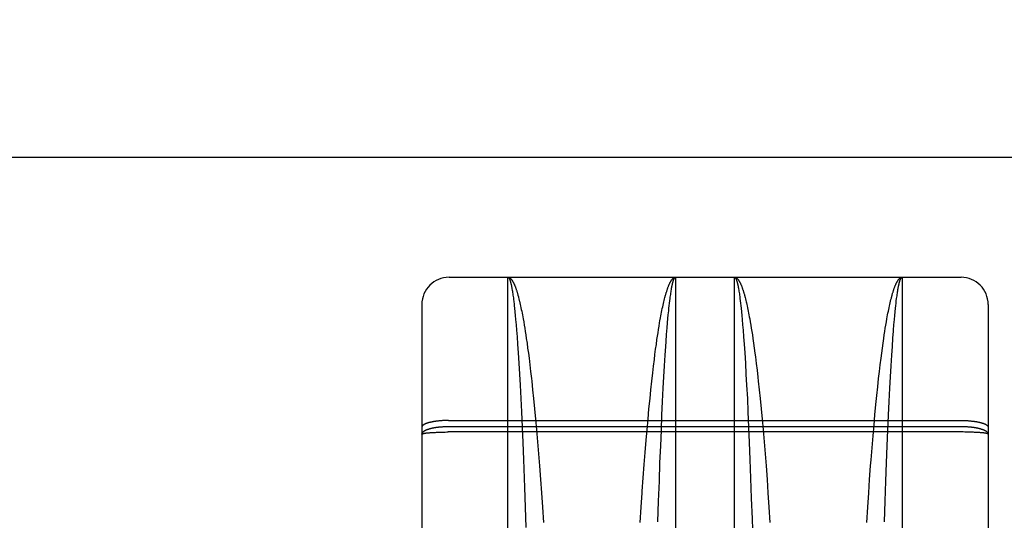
# Model space of a CAD drawing. Header units: inches. Extents: x 0 to 230, y 0 to 149.
# Tile 60 of 92: x 69.337 to 70.424, y 107.66 to 108.212. Entities that reach past the tile are written whole.
import ezdxf

# ---------------------------------------------------------------- set-up
doc = ezdxf.new("R2010")
doc.units = ezdxf.units.IN
doc.header["$LTSCALE"] = 12.635135
doc.header["$MEASUREMENT"] = 0
doc.linetypes.add('HIDDEN', pattern=[0.2, 0.1, -0.1])
doc.layers.get('0').update_dxf_attribs({"linetype": 'CONTINUOUS'})
for name, color, linetype in [('02___PRT_ALL_AXES', 7, 'CONTINUOUS'), ('DEFAULT_2', 8, 'HIDDEN'), ('DIMENSIONS', 7, 'CONTINUOUS')]:
    doc.layers.add(name, color=color, linetype=linetype)
doc.styles.get("Standard").update_dxf_attribs({"font": 'arial.ttf'})
doc.dimstyles.new('DIMSTYLE_1', dxfattribs={"dimtxt": 1.013514, "dimasz": 1.351351, "dimexe": 0.09, "dimexo": 0.07, "dimgap": 0.0375, "dimtad": 0, "dimtih": 1, "dimtoh": 1, "dimzin": 4, "dimdsep": 46, "dimtxsty": 'Standard', "dimblk": '_FILLED', "dimblk1": '_FILLED', "dimblk2": '_FILLED', "dimcen": 0.09, "dimazin": 1, "dimtfac": 1, "dimtofl": 0, "dimtmove": 0, "dimatfit": 3, "dimldrblk": '_FILLED', "dimfxl": 1, "dimtolj": 1, "dimtzin": 4, "dimarcsym": 0})

# ---------------------------------------------------------------- blocks, each defined once
blk = doc.blocks.new('_FILLED')
at = {"color": 0, "linetype": 'ByBlock'}
blk.add_solid([(0, 0), (-1, 0.2), (-1, -0.2)], dxfattribs=at)
blk = doc.blocks.new('*D16')
at = {"layer": 'DIMENSIONS', "color": 2, "linetype": 'Continuous'}
for p, q in [((55.608, 108.0607), (55.608, 110.9352)), ((55.608, 110.9352), (56.7904, 110.9352)), ((54.3918, 106.9357), (57.8229, 106.9357)), ((55.608, 106.9357), (55.608, 104.233))]:
    blk.add_line(p, q, dxfattribs=at)
at = {"layer": 'DIMENSIONS', "color": 2, "linetype": 'Continuous', "xscale": 1.3513513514, "yscale": 1.3513513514, "zscale": 1.3513513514}
for p, rotation in [((55.608, 108.0607), 270), ((55.608, 106.9357), 90)]:
    blk.add_blockref('_FILLED', p, dxfattribs=dict(at, rotation=rotation))
at = {"layer": 'DIMENSIONS', "color": 2, "linetype": 'Continuous', "insert": (57.2972, 111.442), "char_height": 1.01351, "width": 2.754195, "attachment_point": 1, "line_spacing_factor": 0.9}
blk.add_mtext('1.13', dxfattribs=at)

msp = doc.modelspace()

# ---------------------------------------------------------------- linework, layer by layer
at = {"color": 3, "linetype": 'Continuous'}
msp.add_line((44.2606, 108.0607), (72.8641, 108.0607), dxfattribs=at)
at = {"layer": '02___PRT_ALL_AXES', "color": 8, "linetype": 'HIDDEN'}
for p, q in [((69.8111, 107.9282), (69.8761, 107.9282)), ((70.0611, 107.9282), (70.1261, 107.9282)), ((70.3111, 107.9282), (70.3761, 107.9282))]:
    msp.add_line(p, q, dxfattribs=at)
at = {"layer": 'DEFAULT_2', "color": 8, "linetype": 'HIDDEN'}
for p, q in [((69.8111, 106.1432), (69.8111, 107.9282)), ((69.8761, 107.1174), (69.8761, 107.9282)), ((69.8761, 107.9282), (70.0611, 107.9282)), ((70.0611, 107.9282), (70.0611, 107.1174)), ((70.1261, 107.1174), (70.1261, 107.9282)), ((70.1261, 107.9282), (70.3111, 107.9282)), ((70.3111, 107.9282), (70.3111, 107.1174)), ((70.3761, 106.1432), (70.3761, 107.9282)), ((69.8804, 107.9165), (69.8806, 107.9153)), ((69.8806, 107.9153), (69.8808, 107.914)), ((69.8808, 107.914), (69.8811, 107.9127)), ((69.8811, 107.9127), (69.8813, 107.9114)), ((69.8813, 107.9114), (69.8815, 107.91)), ((70.0557, 107.9092), (70.0559, 107.9107)), ((70.0559, 107.9107), (70.0561, 107.9121)), ((70.0561, 107.9121), (70.0563, 107.9134)), ((70.0563, 107.9134), (70.0565, 107.9147)), ((70.1304, 107.9165), (70.1306, 107.9153)), ((70.1306, 107.9153), (70.1308, 107.914)), ((70.1308, 107.914), (70.1311, 107.9127)), ((70.1311, 107.9127), (70.1313, 107.9114)), ((70.1313, 107.9114), (70.1315, 107.91)), ((70.3057, 107.9092), (70.3059, 107.9107)), ((70.3059, 107.9107), (70.3061, 107.9121)), ((70.3061, 107.9121), (70.3063, 107.9134)), ((70.3063, 107.9134), (70.3065, 107.9147)), ((69.8815, 107.91), (69.8817, 107.9085)), ((69.8817, 107.9085), (69.8819, 107.907)), ((69.8819, 107.907), (69.8821, 107.9054)), ((69.8821, 107.9054), (69.8823, 107.9038)), ((69.8823, 107.9038), (69.8826, 107.9013)), ((69.8826, 107.9013), (69.8829, 107.8986)), ((69.8879, 107.906), (69.8883, 107.9044)), ((69.8889, 107.9019), (69.8893, 107.9001)), ((69.8893, 107.9001), (69.8897, 107.8983)), ((70.0473, 107.8974), (70.0477, 107.8992)), ((70.0477, 107.8992), (70.0481, 107.901)), ((70.0481, 107.901), (70.0486, 107.9027)), ((70.0486, 107.9027), (70.049, 107.9044)), ((70.0541, 107.8968), (70.0544, 107.8995)), ((70.0544, 107.8995), (70.0547, 107.9021)), ((70.0547, 107.9021), (70.055, 107.9046)), ((70.055, 107.9046), (70.0553, 107.9062)), ((70.0553, 107.9062), (70.0555, 107.9078)), ((70.0555, 107.9078), (70.0557, 107.9092)), ((70.1315, 107.91), (70.1317, 107.9085)), ((70.1317, 107.9085), (70.1319, 107.907)), ((70.1322, 107.9046), (70.1325, 107.9021)), ((70.1325, 107.9021), (70.1328, 107.8995)), ((70.1328, 107.8995), (70.1331, 107.8968)), ((70.1379, 107.906), (70.1383, 107.9044)), ((70.1383, 107.9044), (70.1387, 107.9027)), ((70.1393, 107.9001), (70.1397, 107.8983)), ((70.2975, 107.8983), (70.2979, 107.9001)), ((70.2979, 107.9001), (70.2983, 107.9019)), ((70.2983, 107.9019), (70.2988, 107.9036)), ((70.3041, 107.8968), (70.3044, 107.8995)), ((70.3044, 107.8995), (70.3047, 107.9021)), ((70.3047, 107.9021), (70.305, 107.9046)), ((70.305, 107.9046), (70.3053, 107.9062)), ((70.3053, 107.9062), (70.3055, 107.9078)), ((70.3055, 107.9078), (70.3057, 107.9092)), ((69.7811, 107.8982), (69.7811, 106.1732)), ((69.8829, 107.8986), (69.8831, 107.8968)), ((69.8831, 107.8968), (69.8834, 107.894)), ((69.8834, 107.894), (69.8838, 107.89)), ((69.8838, 107.89), (69.8842, 107.8859)), ((69.8897, 107.8983), (69.8901, 107.8965)), ((69.8901, 107.8965), (69.8905, 107.8946)), ((69.8905, 107.8946), (69.8909, 107.8927)), ((69.8909, 107.8927), (69.8913, 107.8907)), ((69.8913, 107.8907), (69.8917, 107.8886)), ((69.8917, 107.8886), (69.8921, 107.8866)), ((70.0453, 107.8876), (70.0457, 107.8897)), ((70.0457, 107.8897), (70.0461, 107.8917)), ((70.0461, 107.8917), (70.0465, 107.8936)), ((70.0465, 107.8936), (70.0469, 107.8956)), ((70.0469, 107.8956), (70.0473, 107.8974)), ((70.0531, 107.8869), (70.0535, 107.891)), ((70.0535, 107.891), (70.0538, 107.894)), ((70.0538, 107.894), (70.0541, 107.8968)), ((70.1331, 107.8968), (70.1334, 107.894)), ((70.1334, 107.894), (70.1338, 107.89)), ((70.1338, 107.89), (70.1342, 107.8859)), ((70.1397, 107.8983), (70.1401, 107.8965)), ((70.1401, 107.8965), (70.1405, 107.8946)), ((70.1405, 107.8946), (70.1409, 107.8927)), ((70.1409, 107.8927), (70.1413, 107.8907)), ((70.1413, 107.8907), (70.1417, 107.8886)), ((70.1417, 107.8886), (70.1421, 107.8866)), ((70.2951, 107.8866), (70.2955, 107.8886)), ((70.2955, 107.8886), (70.2959, 107.8907)), ((70.2959, 107.8907), (70.2963, 107.8927)), ((70.2963, 107.8927), (70.2967, 107.8946)), ((70.2967, 107.8946), (70.2971, 107.8965)), ((70.2971, 107.8965), (70.2975, 107.8983)), ((70.303, 107.8859), (70.3034, 107.89)), ((70.3034, 107.89), (70.3038, 107.894)), ((70.3038, 107.894), (70.3041, 107.8968)), ((70.4061, 107.8982), (70.4061, 106.1732)), ((69.8842, 107.8859), (69.8846, 107.8815)), ((69.8846, 107.8815), (69.8851, 107.8758)), ((69.8921, 107.8866), (69.8925, 107.8844)), ((69.8925, 107.8844), (69.8929, 107.8822)), ((69.8929, 107.8822), (69.8935, 107.8789)), ((69.8935, 107.8789), (69.8941, 107.8754)), ((70.0429, 107.8743), (70.0435, 107.8778)), ((70.0435, 107.8778), (70.0439, 107.88)), ((70.0439, 107.88), (70.0445, 107.8833)), ((70.0445, 107.8833), (70.0449, 107.8855)), ((70.0449, 107.8855), (70.0453, 107.8876)), ((70.0518, 107.8723), (70.0523, 107.8781)), ((70.0523, 107.8781), (70.0527, 107.8826)), ((70.0527, 107.8826), (70.0531, 107.8869)), ((70.1342, 107.8859), (70.1346, 107.8815)), ((70.1346, 107.8815), (70.1351, 107.8758)), ((70.1421, 107.8866), (70.1425, 107.8844)), ((70.1425, 107.8844), (70.1429, 107.8822)), ((70.1429, 107.8822), (70.1435, 107.8789)), ((70.1435, 107.8789), (70.1441, 107.8754)), ((70.2931, 107.8754), (70.2937, 107.8789)), ((70.2937, 107.8789), (70.2943, 107.8822)), ((70.2943, 107.8822), (70.2947, 107.8844)), ((70.2947, 107.8844), (70.2951, 107.8866)), ((70.3021, 107.8758), (70.3026, 107.8815)), ((70.3026, 107.8815), (70.303, 107.8859)), ((69.8851, 107.8758), (69.8856, 107.8699)), ((69.8856, 107.8699), (69.8862, 107.8624)), ((69.8941, 107.8754), (69.8947, 107.8719)), ((69.8947, 107.8719), (69.8953, 107.8682)), ((69.8953, 107.8682), (69.8959, 107.8645)), ((70.0412, 107.8632), (70.0418, 107.867)), ((70.0418, 107.867), (70.0423, 107.8707)), ((70.0423, 107.8707), (70.0429, 107.8743)), ((70.0512, 107.8649), (70.0518, 107.8723)), ((70.1351, 107.8758), (70.1356, 107.8699)), ((70.1356, 107.8699), (70.1362, 107.8624)), ((70.1441, 107.8754), (70.1447, 107.8719)), ((70.1447, 107.8719), (70.1453, 107.8682)), ((70.1453, 107.8682), (70.1459, 107.8645)), ((70.2914, 107.8645), (70.292, 107.8682)), ((70.292, 107.8682), (70.2925, 107.8719)), ((70.2925, 107.8719), (70.2931, 107.8754)), ((70.3016, 107.8699), (70.3021, 107.8758)), ((69.8862, 107.8624), (69.8867, 107.8545)), ((69.8959, 107.8645), (69.8964, 107.8607)), ((69.8964, 107.8607), (69.8972, 107.8555)), ((70.0399, 107.8541), (70.0406, 107.8594)), ((70.0406, 107.8594), (70.0412, 107.8632)), ((70.0503, 107.8518), (70.0507, 107.8572)), ((70.0507, 107.8572), (70.0512, 107.8649)), ((70.1362, 107.8624), (70.1367, 107.8545)), ((70.1459, 107.8645), (70.1464, 107.8607)), ((70.1464, 107.8607), (70.1472, 107.8555)), ((70.2901, 107.8555), (70.2908, 107.8607)), ((70.2908, 107.8607), (70.2914, 107.8645)), ((70.3003, 107.8518), (70.301, 107.8611)), ((69.8867, 107.8545), (69.8874, 107.8449)), ((69.8874, 107.8449), (69.8881, 107.8334)), ((69.8972, 107.8555), (69.8979, 107.8501)), ((69.8979, 107.8501), (69.8987, 107.8445)), ((70.0384, 107.8431), (70.0391, 107.8487)), ((70.0391, 107.8487), (70.0399, 107.8541)), ((70.0497, 107.8421), (70.0503, 107.8518)), ((70.1367, 107.8545), (70.1374, 107.8449)), ((70.1374, 107.8449), (70.1381, 107.8334)), ((70.1472, 107.8555), (70.1479, 107.8501)), ((70.1479, 107.8501), (70.1487, 107.8445)), ((70.2886, 107.8445), (70.2893, 107.8501)), ((70.2893, 107.8501), (70.2901, 107.8555)), ((70.2997, 107.8421), (70.3003, 107.8518)), ((69.8987, 107.8445), (69.8994, 107.8389)), ((69.8994, 107.8389), (69.9003, 107.8316)), ((70.0368, 107.8302), (70.0377, 107.8374)), ((70.0377, 107.8374), (70.0384, 107.8431)), ((70.0489, 107.8305), (70.0497, 107.8421)), ((70.1487, 107.8445), (70.1492, 107.8403)), ((70.1492, 107.8403), (70.1501, 107.8331)), ((70.2869, 107.8316), (70.2878, 107.8389)), ((70.2878, 107.8389), (70.2886, 107.8445)), ((70.2989, 107.8305), (70.2997, 107.8421)), ((69.8881, 107.8334), (69.8888, 107.8214)), ((69.9003, 107.8316), (69.9012, 107.8242)), ((69.9012, 107.8242), (69.902, 107.8166)), ((70.0359, 107.8227), (70.0368, 107.8302)), ((70.0482, 107.8183), (70.0489, 107.8305)), ((70.1381, 107.8334), (70.1388, 107.8214)), ((70.1501, 107.8331), (70.151, 107.8257)), ((70.151, 107.8257), (70.1519, 107.8181)), ((70.2852, 107.8166), (70.2861, 107.8242)), ((70.2861, 107.8242), (70.2869, 107.8316)), ((70.2982, 107.8183), (70.2989, 107.8305)), ((69.8888, 107.8214), (69.8895, 107.809)), ((69.902, 107.8166), (69.9024, 107.8135)), ((69.9024, 107.8135), (69.9034, 107.8041)), ((70.0338, 107.8041), (70.0349, 107.8135)), ((70.0349, 107.8135), (70.0359, 107.8227)), ((70.0476, 107.8058), (70.0482, 107.8183)), ((70.1388, 107.8214), (70.1395, 107.809)), ((70.1519, 107.8181), (70.1524, 107.8135)), ((70.1524, 107.8135), (70.1534, 107.8041)), ((70.2842, 107.8072), (70.2852, 107.8166)), ((70.2976, 107.8058), (70.2982, 107.8183)), ((69.8895, 107.809), (69.8903, 107.7945)), ((69.9034, 107.8041), (69.9044, 107.7945)), ((70.0329, 107.7945), (70.0338, 107.8041)), ((70.0468, 107.7912), (70.0476, 107.8058)), ((70.1395, 107.809), (70.1403, 107.7945)), ((70.1534, 107.8041), (70.1544, 107.7945)), ((70.2832, 107.7977), (70.2842, 107.8072)), ((70.2968, 107.7912), (70.2976, 107.8058)), ((69.8903, 107.7945), (69.891, 107.7796)), ((69.9044, 107.7945), (69.9055, 107.7831)), ((70.0317, 107.7831), (70.0329, 107.7945)), ((70.0461, 107.7762), (70.0468, 107.7912)), ((70.1403, 107.7945), (70.141, 107.7796)), ((70.1544, 107.7945), (70.1555, 107.7831)), ((70.2822, 107.788), (70.2832, 107.7977)), ((70.2961, 107.7762), (70.2968, 107.7912)), ((69.9055, 107.7831), (69.9066, 107.7716)), ((70.0307, 107.7716), (70.0317, 107.7831)), ((70.1555, 107.7831), (70.1566, 107.7716)), ((70.2811, 107.7765), (70.2822, 107.788)), ((69.7977, 107.7694), (69.797, 107.7693)), ((69.7985, 107.7695), (69.7977, 107.7694)), ((69.7993, 107.7696), (69.7985, 107.7695)), ((69.8, 107.7697), (69.7993, 107.7696)), ((69.8008, 107.7697), (69.8, 107.7697)), ((69.8016, 107.7698), (69.8008, 107.7697)), ((69.8024, 107.7699), (69.8016, 107.7698)), ((69.8032, 107.7699), (69.8024, 107.7699)), ((69.804, 107.77), (69.8032, 107.7699)), ((69.8049, 107.77), (69.804, 107.77)), ((69.8057, 107.7701), (69.8049, 107.77)), ((69.8065, 107.7701), (69.8057, 107.7701)), ((69.8073, 107.7701), (69.8065, 107.7701)), ((69.8082, 107.7702), (69.8073, 107.7701)), ((69.809, 107.7702), (69.8082, 107.7702)), ((69.8099, 107.7702), (69.809, 107.7702)), ((69.8107, 107.7702), (69.8099, 107.7702)), ((69.8107, 107.7702), (70.3761, 107.7702)), ((69.891, 107.7796), (69.8917, 107.7628)), ((69.9066, 107.7716), (69.9076, 107.76)), ((70.0296, 107.76), (70.0307, 107.7716)), ((70.0454, 107.7594), (70.0461, 107.7762)), ((70.141, 107.7796), (70.1417, 107.7628)), ((70.1566, 107.7716), (70.1576, 107.76)), ((70.2801, 107.765), (70.2811, 107.7765)), ((70.2954, 107.7594), (70.2961, 107.7762)), ((70.3761, 107.7702), (70.377, 107.7702)), ((70.377, 107.7702), (70.3778, 107.7702)), ((70.3778, 107.7702), (70.3786, 107.7702)), ((70.3786, 107.7702), (70.3795, 107.7702)), ((70.3795, 107.7702), (70.3803, 107.7701)), ((70.3803, 107.7701), (70.3811, 107.7701)), ((70.3811, 107.7701), (70.382, 107.7701)), ((70.382, 107.7701), (70.3828, 107.77)), ((70.3828, 107.77), (70.3836, 107.77)), ((70.3836, 107.77), (70.3844, 107.7699)), ((70.3844, 107.7699), (70.3852, 107.7698)), ((70.3852, 107.7698), (70.386, 107.7698)), ((70.386, 107.7698), (70.3868, 107.7697)), ((70.3868, 107.7697), (70.3876, 107.7696)), ((70.3876, 107.7696), (70.3884, 107.7695)), ((70.3884, 107.7695), (70.3891, 107.7695)), ((69.8012, 107.7628), (69.8004, 107.7627)), ((69.802, 107.7629), (69.8012, 107.7628)), ((69.8028, 107.763), (69.802, 107.7629)), ((69.8036, 107.763), (69.8028, 107.763)), ((69.8044, 107.7631), (69.8036, 107.763)), ((69.8053, 107.7631), (69.8044, 107.7631)), ((69.8061, 107.7632), (69.8053, 107.7631)), ((69.8069, 107.7632), (69.8061, 107.7632)), ((69.8078, 107.7632), (69.8069, 107.7632)), ((69.8086, 107.7633), (69.8078, 107.7632)), ((69.8094, 107.7633), (69.8086, 107.7633)), ((69.8103, 107.7633), (69.8094, 107.7633)), ((69.8111, 107.7633), (69.8103, 107.7633)), ((70.3765, 107.7633), (69.8111, 107.7633)), ((69.8917, 107.7628), (69.8924, 107.7458)), ((69.9076, 107.76), (69.9088, 107.7467)), ((70.0286, 107.7484), (70.0296, 107.76)), ((70.0447, 107.7424), (70.0454, 107.7594)), ((70.1417, 107.7628), (70.1424, 107.7458)), ((70.1576, 107.76), (70.1588, 107.7467)), ((70.279, 107.7534), (70.2801, 107.765)), ((70.2947, 107.7424), (70.2954, 107.7594)), ((70.3774, 107.7633), (70.3765, 107.7633)), ((70.3782, 107.7633), (70.3774, 107.7633)), ((70.3791, 107.7633), (70.3782, 107.7633)), ((70.3799, 107.7632), (70.3791, 107.7633)), ((70.3807, 107.7632), (70.3799, 107.7632)), ((70.3816, 107.7632), (70.3807, 107.7632)), ((70.3824, 107.7631), (70.3816, 107.7632)), ((70.3832, 107.7631), (70.3824, 107.7631)), ((70.384, 107.763), (70.3832, 107.7631)), ((70.3848, 107.7629), (70.384, 107.763)), ((70.3856, 107.7629), (70.3848, 107.7629)), ((69.7851, 107.7562), (69.7855, 107.7563)), ((69.7855, 107.7563), (69.7859, 107.7564)), ((69.7859, 107.7564), (69.7864, 107.7564)), ((69.7864, 107.7564), (69.7869, 107.7565)), ((69.7869, 107.7565), (69.7874, 107.7565)), ((69.7874, 107.7565), (69.7879, 107.7566)), ((69.7879, 107.7566), (69.7885, 107.7566)), ((69.7885, 107.7566), (69.789, 107.7567)), ((69.789, 107.7567), (69.7896, 107.7567)), ((69.7896, 107.7567), (69.7902, 107.7568)), ((69.7902, 107.7568), (69.7911, 107.7568)), ((69.7911, 107.7568), (69.7921, 107.7569)), ((69.7921, 107.7569), (69.7931, 107.757)), ((69.7931, 107.757), (69.7941, 107.757)), ((69.7941, 107.757), (69.7952, 107.7571)), ((69.7952, 107.7571), (69.7962, 107.7571)), ((69.7962, 107.7571), (69.7974, 107.7572)), ((69.7974, 107.7572), (69.7989, 107.7572)), ((69.7989, 107.7572), (69.8004, 107.7573)), ((69.8004, 107.7573), (69.802, 107.7573)), ((69.802, 107.7573), (69.8036, 107.7574)), ((69.8036, 107.7574), (69.8053, 107.7574)), ((69.8053, 107.7574), (69.8069, 107.7574)), ((69.8069, 107.7574), (69.8086, 107.7575)), ((69.8086, 107.7575), (69.8103, 107.7575)), ((70.377, 107.7575), (69.8103, 107.7575)), ((70.0275, 107.735), (70.0286, 107.7484)), ((70.2779, 107.74), (70.279, 107.7534)), ((70.3786, 107.7575), (70.377, 107.7575)), ((70.3803, 107.7574), (70.3786, 107.7575)), ((70.382, 107.7574), (70.3803, 107.7574)), ((70.3836, 107.7574), (70.382, 107.7574)), ((70.3852, 107.7573), (70.3836, 107.7574)), ((70.3868, 107.7573), (70.3852, 107.7573)), ((70.3884, 107.7572), (70.3868, 107.7573)), ((70.3899, 107.7572), (70.3884, 107.7572)), ((70.391, 107.7571), (70.3899, 107.7572)), ((70.3921, 107.7571), (70.391, 107.7571)), ((70.3931, 107.757), (70.3921, 107.7571)), ((70.3942, 107.757), (70.3931, 107.757)), ((70.3952, 107.7569), (70.3942, 107.757)), ((70.3961, 107.7568), (70.3952, 107.7569)), ((70.397, 107.7568), (70.3961, 107.7568)), ((70.3976, 107.7567), (70.397, 107.7568)), ((70.3982, 107.7567), (70.3976, 107.7567)), ((70.3988, 107.7566), (70.3982, 107.7567)), ((70.3993, 107.7566), (70.3988, 107.7566)), ((70.3998, 107.7565), (70.3993, 107.7566)), ((70.4003, 107.7565), (70.3998, 107.7565)), ((70.4008, 107.7564), (70.4003, 107.7565)), ((70.4013, 107.7564), (70.4008, 107.7564)), ((70.4017, 107.7563), (70.4013, 107.7564)), ((69.8924, 107.7458), (69.8932, 107.727)), ((69.9088, 107.7467), (69.9099, 107.7334)), ((70.0439, 107.7236), (70.0447, 107.7424)), ((70.1424, 107.7458), (70.1432, 107.727)), ((70.1588, 107.7467), (70.1599, 107.7334)), ((70.2769, 107.7267), (70.2779, 107.74)), ((70.2939, 107.7236), (70.2947, 107.7424)), ((69.8932, 107.727), (69.8939, 107.7065)), ((69.9099, 107.7334), (69.9109, 107.72)), ((70.0265, 107.7217), (70.0275, 107.735)), ((70.1432, 107.727), (70.1439, 107.7065)), ((70.1599, 107.7334), (70.1609, 107.72)), ((70.2763, 107.72), (70.2769, 107.7267)), ((69.9109, 107.72), (69.912, 107.7052)), ((70.0253, 107.7068), (70.0265, 107.7217)), ((70.0432, 107.7031), (70.0439, 107.7236)), ((70.1609, 107.72), (70.162, 107.7052)), ((70.2752, 107.7052), (70.2763, 107.72)), ((70.2932, 107.7031), (70.2939, 107.7236)), ((69.8939, 107.7065), (69.8943, 107.6963)), ((69.912, 107.7052), (69.9131, 107.6905)), ((70.0243, 107.6921), (70.0253, 107.7068)), ((70.1439, 107.7065), (70.1447, 107.6846)), ((70.162, 107.7052), (70.1631, 107.6905)), ((70.2742, 107.6905), (70.2752, 107.7052)), ((69.8943, 107.6963), (69.895, 107.6747)), ((70.0424, 107.6813), (70.0432, 107.7031)), ((70.2924, 107.6813), (70.2932, 107.7031)), ((69.9131, 107.6905), (69.9142, 107.6746)), ((70.1447, 107.6846), (70.1455, 107.6617)), ((70.1631, 107.6905), (70.1642, 107.6746)), ((70.2731, 107.6746), (70.2742, 107.6905)), ((69.895, 107.6747), (69.8958, 107.6521)), ((69.9142, 107.6746), (69.9153, 107.6576)), ((70.022, 107.6576), (70.0231, 107.6746)), ((70.0417, 107.6585), (70.0424, 107.6813)), ((70.1642, 107.6746), (70.1653, 107.6576)), ((70.272, 107.6576), (70.2731, 107.6746)), ((70.2917, 107.6585), (70.2924, 107.6813)), ((70.1455, 107.6617), (70.1462, 107.6382))]:
    msp.add_line(p, q, dxfattribs=at)
for points in [[(69.8761, 107.9282), (69.8763, 107.9282), (69.8766, 107.9282), (69.8768, 107.9281), (69.877, 107.9281), (69.8772, 107.928), (69.8774, 107.9279), (69.8776, 107.9278), (69.8779, 107.9277), (69.8781, 107.9276), (69.8783, 107.9274), (69.8785, 107.9273), (69.8787, 107.9271), (69.8789, 107.9269), (69.8791, 107.9267), (69.8794, 107.9265), (69.8796, 107.9263), (69.8798, 107.926), (69.88, 107.9258), (69.8802, 107.9255), (69.8804, 107.9252), (69.8807, 107.9249), (69.8809, 107.9246), (69.8811, 107.9242), (69.8813, 107.9239), (69.8815, 107.9235), (69.8817, 107.9232), (69.8819, 107.9228), (69.8822, 107.9224), (69.8824, 107.9219), (69.8826, 107.9215), (69.8828, 107.921), (69.883, 107.9206), (69.8832, 107.9201), (69.8834, 107.9196), (69.8837, 107.9191), (69.8839, 107.9186), (69.8841, 107.918), (69.8843, 107.9175), (69.8845, 107.9169), (69.8847, 107.9163), (69.8849, 107.9157), (69.8851, 107.9151), (69.8853, 107.9145), (69.8856, 107.9139), (69.8858, 107.9132), (69.886, 107.9126), (69.8862, 107.9119), (69.8864, 107.9112), (69.8866, 107.9105), (69.8868, 107.9098), (69.887, 107.909), (69.8872, 107.9083), (69.8874, 107.9075), (69.8877, 107.9068), (69.8879, 107.906)], [(69.8761, 107.9282), (69.8762, 107.9282), (69.8763, 107.9282), (69.8764, 107.9281), (69.8766, 107.9281), (69.8767, 107.928), (69.8768, 107.9279), (69.8769, 107.9278), (69.877, 107.9277), (69.8771, 107.9276), (69.8772, 107.9275), (69.8773, 107.9273), (69.8774, 107.9271), (69.8775, 107.9269), (69.8776, 107.9267), (69.8777, 107.9265), (69.8778, 107.9263), (69.878, 107.9261), (69.8781, 107.9258), (69.8782, 107.9255), (69.8783, 107.9252), (69.8784, 107.9249), (69.8785, 107.9246), (69.8786, 107.9243), (69.8787, 107.924), (69.8788, 107.9236), (69.8789, 107.9232), (69.879, 107.9228), (69.8791, 107.9224), (69.8792, 107.922), (69.8794, 107.9216), (69.8795, 107.9211), (69.8796, 107.9207), (69.8797, 107.9202), (69.8798, 107.9197), (69.8799, 107.9192), (69.88, 107.9187), (69.8801, 107.9182), (69.8802, 107.9176), (69.8803, 107.917), (69.8804, 107.9165)], [(70.049, 107.9044), (70.0494, 107.906), (70.0496, 107.9068), (70.0498, 107.9075), (70.05, 107.9083), (70.0502, 107.909), (70.0504, 107.9098), (70.0506, 107.9105), (70.0508, 107.9112), (70.0511, 107.9119), (70.0513, 107.9126), (70.0515, 107.9132), (70.0517, 107.9139), (70.0519, 107.9145), (70.0521, 107.9151), (70.0523, 107.9157), (70.0525, 107.9163), (70.0527, 107.9169), (70.053, 107.9175), (70.0532, 107.918), (70.0534, 107.9186), (70.0536, 107.9191), (70.0538, 107.9196), (70.054, 107.9201), (70.0542, 107.9206), (70.0544, 107.921), (70.0547, 107.9215), (70.0549, 107.9219), (70.0551, 107.9224), (70.0553, 107.9228), (70.0555, 107.9232), (70.0557, 107.9235), (70.0559, 107.9239), (70.0562, 107.9242), (70.0564, 107.9246), (70.0566, 107.9249), (70.0568, 107.9252), (70.057, 107.9255), (70.0572, 107.9258), (70.0574, 107.926), (70.0577, 107.9263), (70.0579, 107.9265), (70.0581, 107.9267), (70.0583, 107.9269), (70.0585, 107.9271), (70.0587, 107.9273), (70.059, 107.9274), (70.0592, 107.9276), (70.0594, 107.9277), (70.0596, 107.9278), (70.0598, 107.9279), (70.06, 107.928), (70.0603, 107.9281), (70.0605, 107.9281), (70.0607, 107.9282), (70.0609, 107.9282), (70.0611, 107.9282)], [(70.0565, 107.9147), (70.0567, 107.9159), (70.0568, 107.9165), (70.0569, 107.917), (70.057, 107.9176), (70.0571, 107.9182), (70.0572, 107.9187), (70.0574, 107.9192), (70.0575, 107.9197), (70.0576, 107.9202), (70.0577, 107.9207), (70.0578, 107.9211), (70.0579, 107.9216), (70.058, 107.922), (70.0581, 107.9224), (70.0582, 107.9228), (70.0583, 107.9232), (70.0584, 107.9236), (70.0585, 107.924), (70.0586, 107.9243), (70.0587, 107.9246), (70.0589, 107.9249), (70.059, 107.9252), (70.0591, 107.9255), (70.0592, 107.9258), (70.0593, 107.9261), (70.0594, 107.9263), (70.0595, 107.9265), (70.0596, 107.9267), (70.0597, 107.9269), (70.0598, 107.9271), (70.0599, 107.9273), (70.06, 107.9275), (70.0601, 107.9276), (70.0603, 107.9277), (70.0604, 107.9278), (70.0605, 107.9279), (70.0606, 107.928), (70.0607, 107.9281), (70.0608, 107.9281), (70.0609, 107.9282), (70.061, 107.9282), (70.0611, 107.9282)], [(70.1261, 107.9282), (70.1263, 107.9282), (70.1266, 107.9282), (70.1268, 107.9281), (70.127, 107.9281), (70.1272, 107.928), (70.1274, 107.9279), (70.1276, 107.9278), (70.1279, 107.9277), (70.1281, 107.9276), (70.1283, 107.9274), (70.1285, 107.9273), (70.1287, 107.9271), (70.1289, 107.9269), (70.1291, 107.9267), (70.1294, 107.9265), (70.1296, 107.9263), (70.1298, 107.926), (70.13, 107.9258), (70.1302, 107.9255), (70.1304, 107.9252), (70.1307, 107.9249), (70.1309, 107.9246), (70.1311, 107.9242), (70.1313, 107.9239), (70.1315, 107.9235), (70.1317, 107.9232), (70.1319, 107.9228), (70.1322, 107.9224), (70.1324, 107.9219), (70.1326, 107.9215), (70.1328, 107.921), (70.133, 107.9206), (70.1332, 107.9201), (70.1334, 107.9196), (70.1337, 107.9191), (70.1339, 107.9186), (70.1341, 107.918), (70.1343, 107.9175), (70.1345, 107.9169), (70.1347, 107.9163), (70.1349, 107.9157), (70.1351, 107.9151), (70.1353, 107.9145), (70.1356, 107.9139), (70.1358, 107.9132), (70.136, 107.9126), (70.1362, 107.9119), (70.1364, 107.9112), (70.1366, 107.9105), (70.1368, 107.9098), (70.137, 107.909), (70.1372, 107.9083), (70.1374, 107.9075), (70.1377, 107.9068), (70.1379, 107.906)], [(70.1261, 107.9282), (70.1262, 107.9282), (70.1263, 107.9282), (70.1264, 107.9281), (70.1266, 107.9281), (70.1267, 107.928), (70.1268, 107.9279), (70.1269, 107.9278), (70.127, 107.9277), (70.1271, 107.9276), (70.1272, 107.9275), (70.1273, 107.9273), (70.1274, 107.9271), (70.1275, 107.9269), (70.1276, 107.9267), (70.1277, 107.9265), (70.1278, 107.9263), (70.128, 107.9261), (70.1281, 107.9258), (70.1282, 107.9255), (70.1283, 107.9252), (70.1284, 107.9249), (70.1285, 107.9246), (70.1286, 107.9243), (70.1287, 107.924), (70.1288, 107.9236), (70.1289, 107.9232), (70.129, 107.9228), (70.1291, 107.9224), (70.1292, 107.922), (70.1294, 107.9216), (70.1295, 107.9211), (70.1296, 107.9207), (70.1297, 107.9202), (70.1298, 107.9197), (70.1299, 107.9192), (70.13, 107.9187), (70.1301, 107.9182), (70.1302, 107.9176), (70.1303, 107.917), (70.1304, 107.9165)], [(70.2988, 107.9036), (70.2992, 107.9052), (70.2994, 107.906), (70.2996, 107.9068), (70.2998, 107.9075), (70.3, 107.9083), (70.3002, 107.909), (70.3004, 107.9098), (70.3006, 107.9105), (70.3008, 107.9112), (70.3011, 107.9119), (70.3013, 107.9126), (70.3015, 107.9132), (70.3017, 107.9139), (70.3019, 107.9145), (70.3021, 107.9151), (70.3023, 107.9157), (70.3025, 107.9163), (70.3027, 107.9169), (70.303, 107.9175), (70.3032, 107.918), (70.3034, 107.9186), (70.3036, 107.9191), (70.3038, 107.9196), (70.304, 107.9201), (70.3042, 107.9206), (70.3044, 107.921), (70.3047, 107.9215), (70.3049, 107.9219), (70.3051, 107.9224), (70.3053, 107.9228), (70.3055, 107.9232), (70.3057, 107.9235), (70.3059, 107.9239), (70.3062, 107.9242), (70.3064, 107.9246), (70.3066, 107.9249), (70.3068, 107.9252), (70.307, 107.9255), (70.3072, 107.9258), (70.3074, 107.926), (70.3077, 107.9263), (70.3079, 107.9265), (70.3081, 107.9267), (70.3083, 107.9269), (70.3085, 107.9271), (70.3087, 107.9273), (70.309, 107.9274), (70.3092, 107.9276), (70.3094, 107.9277), (70.3096, 107.9278), (70.3098, 107.9279), (70.31, 107.928), (70.3103, 107.9281), (70.3105, 107.9281), (70.3107, 107.9282), (70.3109, 107.9282), (70.3111, 107.9282)], [(70.3065, 107.9147), (70.3067, 107.9159), (70.3068, 107.9165), (70.3069, 107.917), (70.307, 107.9176), (70.3071, 107.9182), (70.3072, 107.9187), (70.3074, 107.9192), (70.3075, 107.9197), (70.3076, 107.9202), (70.3077, 107.9207), (70.3078, 107.9211), (70.3079, 107.9216), (70.308, 107.922), (70.3081, 107.9224), (70.3082, 107.9228), (70.3083, 107.9232), (70.3084, 107.9236), (70.3085, 107.924), (70.3086, 107.9243), (70.3087, 107.9246), (70.3089, 107.9249), (70.309, 107.9252), (70.3091, 107.9255), (70.3092, 107.9258), (70.3093, 107.9261), (70.3094, 107.9263), (70.3095, 107.9265), (70.3096, 107.9267), (70.3097, 107.9269), (70.3098, 107.9271), (70.3099, 107.9273), (70.31, 107.9275), (70.3101, 107.9276), (70.3103, 107.9277), (70.3104, 107.9278), (70.3105, 107.9279), (70.3106, 107.928), (70.3107, 107.9281), (70.3108, 107.9281), (70.3109, 107.9282), (70.311, 107.9282), (70.3111, 107.9282)], [(69.8883, 107.9044), (69.8887, 107.9027), (69.8889, 107.9019)], [(70.1319, 107.907), (70.1321, 107.9054), (70.1322, 107.9046)], [(70.1387, 107.9027), (70.1391, 107.901), (70.1393, 107.9001)], [(70.301, 107.8611), (70.3015, 107.8687), (70.3016, 107.8699)], [(69.797, 107.7693), (69.7966, 107.7693), (69.7962, 107.7692), (69.7959, 107.7692), (69.7955, 107.7691), (69.7952, 107.7691), (69.7948, 107.769), (69.7945, 107.7689), (69.7941, 107.7689), (69.7938, 107.7688), (69.7934, 107.7688), (69.7931, 107.7687), (69.7927, 107.7686), (69.7924, 107.7686), (69.7921, 107.7685), (69.7918, 107.7684), (69.7914, 107.7684), (69.7911, 107.7683), (69.7908, 107.7682), (69.7905, 107.7682), (69.7902, 107.7681), (69.7899, 107.768), (69.7896, 107.7679), (69.7893, 107.7679), (69.789, 107.7678), (69.7888, 107.7677), (69.7885, 107.7676), (69.7882, 107.7676), (69.7879, 107.7675), (69.7877, 107.7674), (69.7874, 107.7673), (69.7872, 107.7672), (69.7869, 107.7671), (69.7867, 107.7671), (69.7864, 107.767), (69.7862, 107.7669), (69.7859, 107.7668), (69.7857, 107.7667), (69.7855, 107.7666), (69.7853, 107.7665), (69.7851, 107.7664), (69.7849, 107.7664), (69.7847, 107.7663), (69.7845, 107.7662), (69.7843, 107.7661), (69.7841, 107.766), (69.7839, 107.7659), (69.7837, 107.7658), (69.7836, 107.7657), (69.7834, 107.7656), (69.7832, 107.7655), (69.7831, 107.7654), (69.7829, 107.7653), (69.7828, 107.7652), (69.7827, 107.7651), (69.7825, 107.765), (69.7824, 107.7649), (69.7823, 107.7648), (69.7822, 107.7647), (69.7821, 107.7646), (69.782, 107.7645), (69.7819, 107.7644), (69.7818, 107.7643), (69.7817, 107.7642), (69.7816, 107.7641), (69.7815, 107.764), (69.7815, 107.7639), (69.7814, 107.7638), (69.7814, 107.7637), (69.7813, 107.7636), (69.7813, 107.7635), (69.7812, 107.7634), (69.7812, 107.7633), (69.7812, 107.7632), (69.7811, 107.7631), (69.7811, 107.763), (69.7811, 107.7629), (69.7811, 107.7628)], [(70.3891, 107.7695), (70.3899, 107.7694), (70.3903, 107.7693), (70.3906, 107.7693), (70.391, 107.7692), (70.3914, 107.7692), (70.3917, 107.7691), (70.3921, 107.7691), (70.3924, 107.769), (70.3928, 107.7689), (70.3931, 107.7689), (70.3935, 107.7688), (70.3938, 107.7688), (70.3942, 107.7687), (70.3945, 107.7686), (70.3948, 107.7686), (70.3952, 107.7685), (70.3955, 107.7684), (70.3958, 107.7684), (70.3961, 107.7683), (70.3964, 107.7682), (70.3967, 107.7682), (70.397, 107.7681), (70.3973, 107.768), (70.3976, 107.7679), (70.3979, 107.7679), (70.3982, 107.7678), (70.3985, 107.7677), (70.3988, 107.7676), (70.399, 107.7676), (70.3993, 107.7675), (70.3996, 107.7674), (70.3998, 107.7673), (70.4001, 107.7672), (70.4003, 107.7671), (70.4006, 107.7671), (70.4008, 107.767), (70.4011, 107.7669), (70.4013, 107.7668), (70.4015, 107.7667), (70.4017, 107.7666), (70.402, 107.7665), (70.4022, 107.7664), (70.4024, 107.7664), (70.4026, 107.7663), (70.4028, 107.7662), (70.403, 107.7661), (70.4031, 107.766), (70.4033, 107.7659), (70.4035, 107.7658), (70.4037, 107.7657), (70.4038, 107.7656), (70.404, 107.7655), (70.4041, 107.7654), (70.4043, 107.7653), (70.4044, 107.7652), (70.4046, 107.7651), (70.4047, 107.765), (70.4048, 107.7649), (70.4049, 107.7648), (70.4051, 107.7647), (70.4052, 107.7646), (70.4053, 107.7645), (70.4054, 107.7644), (70.4055, 107.7643), (70.4055, 107.7642), (70.4056, 107.7641), (70.4057, 107.764), (70.4058, 107.7639), (70.4058, 107.7638), (70.4059, 107.7637), (70.4059, 107.7636), (70.406, 107.7635), (70.406, 107.7634), (70.406, 107.7633), (70.4061, 107.7632), (70.4061, 107.7631), (70.4061, 107.763), (70.4061, 107.7629), (70.4061, 107.7628)], [(69.8004, 107.7627), (69.8, 107.7627), (69.7996, 107.7627), (69.7993, 107.7626), (69.7989, 107.7626), (69.7985, 107.7625), (69.7981, 107.7625), (69.7977, 107.7624), (69.7974, 107.7624), (69.797, 107.7623), (69.7966, 107.7623), (69.7962, 107.7622), (69.7959, 107.7621), (69.7955, 107.7621), (69.7952, 107.762), (69.7948, 107.762), (69.7945, 107.7619), (69.7941, 107.7618), (69.7938, 107.7618), (69.7934, 107.7617), (69.7931, 107.7616), (69.7927, 107.7616), (69.7924, 107.7615), (69.7921, 107.7614), (69.7918, 107.7613), (69.7914, 107.7613), (69.7911, 107.7612), (69.7908, 107.7611), (69.7905, 107.761), (69.7902, 107.761), (69.7899, 107.7609), (69.7896, 107.7608), (69.7893, 107.7607), (69.789, 107.7606), (69.7888, 107.7605), (69.7885, 107.7604), (69.7882, 107.7604), (69.7879, 107.7603), (69.7877, 107.7602), (69.7874, 107.7601), (69.7872, 107.76), (69.7869, 107.7599), (69.7867, 107.7598), (69.7864, 107.7597), (69.7862, 107.7596), (69.7859, 107.7595), (69.7857, 107.7594), (69.7855, 107.7593), (69.7853, 107.7592), (69.7851, 107.7591), (69.7849, 107.759), (69.7847, 107.7589), (69.7845, 107.7588), (69.7843, 107.7587), (69.7841, 107.7586), (69.7839, 107.7585), (69.7837, 107.7584), (69.7836, 107.7583), (69.7834, 107.7582), (69.7832, 107.7581), (69.7831, 107.758), (69.7829, 107.7579), (69.7828, 107.7578), (69.7827, 107.7576), (69.7825, 107.7575), (69.7824, 107.7574), (69.7823, 107.7573), (69.7822, 107.7572), (69.7821, 107.7571), (69.782, 107.757), (69.7819, 107.7569), (69.7818, 107.7568), (69.7817, 107.7566), (69.7816, 107.7565), (69.7815, 107.7564), (69.7815, 107.7563), (69.7814, 107.7562), (69.7814, 107.7561), (69.7813, 107.756), (69.7813, 107.7558), (69.7812, 107.7557), (69.7812, 107.7556), (69.7812, 107.7555), (69.7811, 107.7554), (69.7811, 107.7553), (69.7811, 107.7551), (69.7811, 107.755)], [(70.4061, 107.755), (70.4061, 107.7551), (70.4061, 107.7553), (70.4061, 107.7554), (70.4061, 107.7555), (70.406, 107.7556), (70.406, 107.7557), (70.406, 107.7558), (70.4059, 107.756), (70.4059, 107.7561), (70.4058, 107.7562), (70.4058, 107.7563), (70.4057, 107.7564), (70.4056, 107.7565), (70.4055, 107.7566), (70.4055, 107.7568), (70.4054, 107.7569), (70.4053, 107.757), (70.4052, 107.7571), (70.4051, 107.7572), (70.4049, 107.7573), (70.4048, 107.7574), (70.4047, 107.7575), (70.4046, 107.7576), (70.4044, 107.7578), (70.4043, 107.7579), (70.4041, 107.758), (70.404, 107.7581), (70.4038, 107.7582), (70.4037, 107.7583), (70.4035, 107.7584), (70.4033, 107.7585), (70.4031, 107.7586), (70.403, 107.7587), (70.4028, 107.7588), (70.4026, 107.7589), (70.4024, 107.759), (70.4022, 107.7591), (70.402, 107.7592), (70.4017, 107.7593), (70.4015, 107.7594), (70.4013, 107.7595), (70.4011, 107.7596), (70.4008, 107.7597), (70.4006, 107.7598), (70.4003, 107.7599), (70.4001, 107.76), (70.3998, 107.7601), (70.3996, 107.7602), (70.3993, 107.7603), (70.399, 107.7604), (70.3988, 107.7604), (70.3985, 107.7605), (70.3982, 107.7606), (70.3979, 107.7607), (70.3976, 107.7608), (70.3973, 107.7609), (70.397, 107.761), (70.3967, 107.761), (70.3964, 107.7611), (70.3961, 107.7612), (70.3958, 107.7613), (70.3955, 107.7613), (70.3952, 107.7614), (70.3948, 107.7615), (70.3945, 107.7616), (70.3942, 107.7616), (70.3938, 107.7617), (70.3935, 107.7618), (70.3931, 107.7618), (70.3928, 107.7619), (70.3924, 107.762), (70.3921, 107.762), (70.3917, 107.7621), (70.3914, 107.7621), (70.391, 107.7622), (70.3906, 107.7623), (70.3903, 107.7623), (70.3899, 107.7624), (70.3895, 107.7624), (70.3891, 107.7625), (70.3888, 107.7625), (70.3884, 107.7626), (70.388, 107.7626), (70.3876, 107.7627), (70.3872, 107.7627), (70.3868, 107.7627), (70.3864, 107.7628), (70.3856, 107.7629)], [(69.7811, 107.755), (69.7811, 107.7551), (69.7811, 107.7551), (69.7811, 107.7551), (69.7812, 107.7552), (69.7812, 107.7552), (69.7812, 107.7552), (69.7813, 107.7553), (69.7813, 107.7553), (69.7814, 107.7553), (69.7814, 107.7554), (69.7815, 107.7554), (69.7815, 107.7554), (69.7816, 107.7555), (69.7817, 107.7555), (69.7818, 107.7555), (69.7819, 107.7556), (69.782, 107.7556), (69.7821, 107.7556), (69.7822, 107.7557), (69.7823, 107.7557), (69.7824, 107.7557), (69.7825, 107.7558), (69.7827, 107.7558), (69.7828, 107.7558), (69.7829, 107.7559), (69.7831, 107.7559), (69.7832, 107.7559), (69.7834, 107.756), (69.7836, 107.756), (69.7837, 107.756), (69.7839, 107.7561), (69.7841, 107.7561), (69.7843, 107.7561), (69.7845, 107.7561), (69.7847, 107.7562), (69.7849, 107.7562), (69.7851, 107.7562)], [(70.4061, 107.755), (70.4061, 107.7551), (70.4061, 107.7551), (70.4061, 107.7551), (70.4061, 107.7552), (70.406, 107.7552), (70.406, 107.7552), (70.406, 107.7553), (70.4059, 107.7553), (70.4059, 107.7553), (70.4058, 107.7554), (70.4058, 107.7554), (70.4057, 107.7554), (70.4056, 107.7555), (70.4055, 107.7555), (70.4055, 107.7555), (70.4054, 107.7556), (70.4053, 107.7556), (70.4052, 107.7556), (70.4051, 107.7557), (70.4049, 107.7557), (70.4048, 107.7557), (70.4047, 107.7558), (70.4046, 107.7558), (70.4044, 107.7558), (70.4043, 107.7559), (70.4041, 107.7559), (70.404, 107.7559), (70.4038, 107.756), (70.4037, 107.756), (70.4035, 107.756), (70.4033, 107.7561), (70.4031, 107.7561), (70.403, 107.7561), (70.4028, 107.7561), (70.4026, 107.7562), (70.4024, 107.7562), (70.4022, 107.7562), (70.4017, 107.7563)], [(70.0231, 107.6746), (70.0242, 107.6905), (70.0243, 107.6921)]]:
    msp.add_lwpolyline(points, dxfattribs=at)
for centre, start, end in [((69.8111, 107.8982), 90, 180), ((70.3761, 107.8982), 0, 90)]:
    msp.add_arc(centre, 0.03, start, end, dxfattribs=at)

# ---------------------------------------------------------------- dimensions: what is measured, and where the dimension line sits
at = {"layer": 'DIMENSIONS', "color": 2, "linetype": 'Continuous'}
dim = msp.add_linear_dim(base=(55.6079840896, 108.0606976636), p1=(57.8928756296, 106.9356976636), p2=(72.8641208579, 108.0606976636), angle=90, dimstyle='DIMSTYLE_1', dxfattribs=at)
dim.commit()
dim.dimension.update_dxf_attribs({"geometry": '*D16', "text_midpoint": (58.7181666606, 110.9295778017), "dimtype": 160})

doc.saveas('drawing.dxf')
